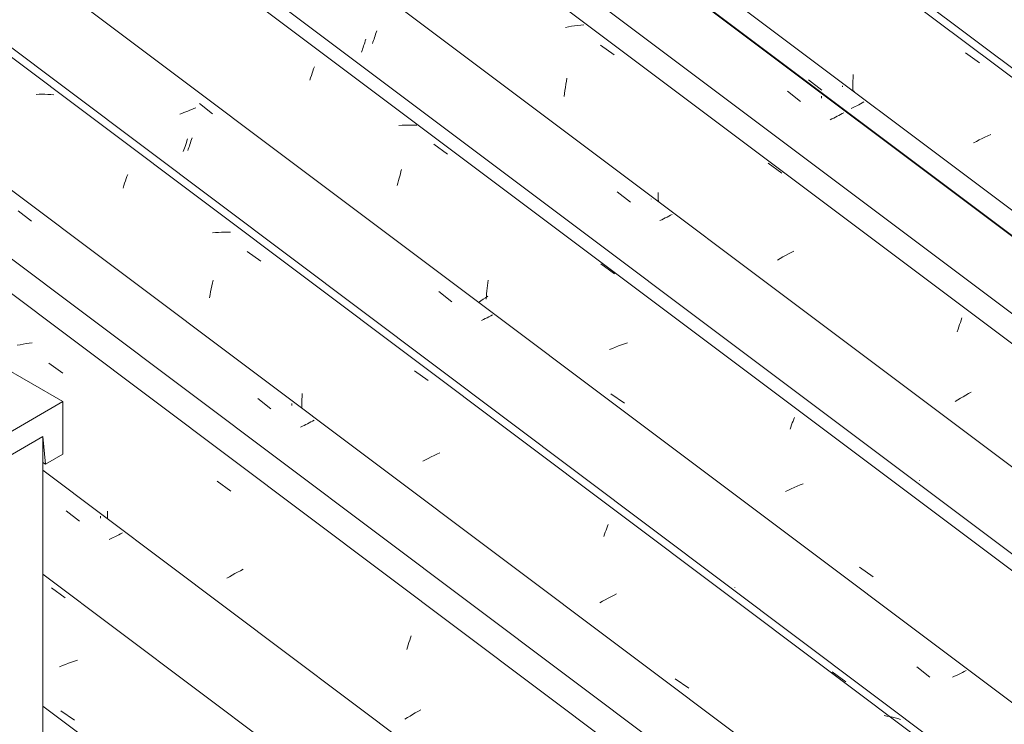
# Model space of a CAD drawing. Header units: metres. Extents: x 6.5 to 21.8, y 0.6 to 11.2.
# Tile 65 of 113: x 11.675 to 12.366, y 6.635 to 7.129. Entities that reach past the tile are written whole.
import ezdxf

# ---------------------------------------------------------------- set-up
doc = ezdxf.new("R2010")
doc.units = ezdxf.units.M
for name, color, linetype, lineweight in [('A-GLAZ-CWMG', 7, 'Continuous', 5), ('A-ROOF', 7, 'Continuous', 5), ('I-WALL', 7, 'Continuous', 5)]:
    doc.layers.add(name, color=color, linetype=linetype, lineweight=lineweight)

# ---------------------------------------------------------------- blocks, each defined once
blk = doc.blocks.new('FP_256-ISO_02')
at = {"layer": 'A-GLAZ-CWMG'}
blk.add_line((12.14426, 6.40009), (11.69111, 6.7402), dxfattribs=at)
at = {"layer": 'A-GLAZ-CWMG', "color": 9, "true_color": 0xc0c0c0}
for p, q in [((11.69719, 6.73068), (11.70681, 6.72366)), ((11.7113, 6.67848), (11.70919, 6.67771)), ((11.71343, 6.67921), (11.7113, 6.67848)), ((11.71556, 6.6799), (11.71343, 6.67921)), ((11.70501, 6.67607), (11.70294, 6.67519)), ((11.70709, 6.67691), (11.70501, 6.67607)), ((11.70919, 6.67771), (11.70709, 6.67691)), ((11.7039, 6.64436), (11.71349, 6.63768))]:
    blk.add_line(p, q, dxfattribs=at)
blk = doc.blocks.new('FP_257-ISO_02')
at = {"layer": 'A-GLAZ-CWMG', "color": 9, "true_color": 0xc0c0c0}
for p, q in [((11.70761, 6.78463), (11.71684, 6.77738)), ((11.73161, 6.77952), (11.73163, 6.78073)), ((11.74575, 6.7685), (11.74446, 6.76781)), ((11.74702, 6.76918), (11.74575, 6.7685)), ((11.73904, 6.76512), (11.73763, 6.76446)), ((11.74043, 6.76578), (11.73904, 6.76512)), ((11.74179, 6.76645), (11.74043, 6.76578)), ((11.74314, 6.76713), (11.74179, 6.76645)), ((11.74446, 6.76781), (11.74314, 6.76713))]:
    blk.add_line(p, q, dxfattribs=at)
blk = doc.blocks.new('FP_258-ISO_02')
at = {"layer": 'A-GLAZ-CWMG'}
blk.add_line((12.27826, 6.47975), (10.86498, 7.54049), dxfattribs=at)
at = {"layer": 'A-GLAZ-CWMG', "color": 9, "true_color": 0xc0c0c0}
for p, q in [((11.67524, 6.90112), (11.67309, 6.9007)), ((11.67739, 6.9015), (11.67524, 6.90112)), ((11.67954, 6.90183), (11.67739, 6.9015)), ((11.68168, 6.90211), (11.67954, 6.90183)), ((11.68382, 6.90235), (11.68168, 6.90211)), ((11.69548, 6.88806), (11.70521, 6.88125)), ((11.81337, 6.80532), (11.82309, 6.79848)), ((11.73652, 6.78241), (11.73651, 6.7843)), ((11.73655, 6.78053), (11.73652, 6.78241)), ((11.73661, 6.77864), (11.73655, 6.78053)), ((11.82591, 6.74051), (11.82402, 6.73945)), ((11.82782, 6.74157), (11.82591, 6.74051)), ((11.82976, 6.7426), (11.82782, 6.74157)), ((11.83173, 6.74361), (11.82976, 6.7426)), ((11.82216, 6.73836), (11.82032, 6.73727)), ((11.82402, 6.73945), (11.82216, 6.73836)), ((11.94747, 6.69064), (11.948, 6.69227)), ((11.948, 6.69227), (11.94853, 6.69387)), ((11.94853, 6.69387), (11.94906, 6.69543)), ((11.94906, 6.69543), (11.94959, 6.69694)), ((11.94641, 6.68725), (11.94694, 6.68896)), ((11.94694, 6.68896), (11.94747, 6.69064)), ((11.9543, 6.64388), (11.95242, 6.64281)), ((11.95621, 6.64493), (11.9543, 6.64388)), ((11.94692, 6.63951), (11.94515, 6.63839)), ((11.94873, 6.64062), (11.94692, 6.63951)), ((11.95056, 6.64172), (11.94873, 6.64062)), ((11.95242, 6.64281), (11.95056, 6.64172))]:
    blk.add_line(p, q, dxfattribs=at)
blk = doc.blocks.new('FP_259-ISO_02')
at = {"layer": 'A-GLAZ-CWMG', "color": 9, "true_color": 0xc0c0c0}
for p, q in [((11.67387, 6.99504), (11.68312, 6.9878)), ((11.84193, 6.86345), (11.85117, 6.85621)), ((11.86585, 6.85837), (11.86586, 6.85987)), ((11.87445, 6.8445), (11.87321, 6.8439)), ((11.87567, 6.8451), (11.87445, 6.8445)), ((11.87687, 6.84571), (11.87567, 6.8451)), ((11.87805, 6.84632), (11.87687, 6.84571)), ((11.87921, 6.84693), (11.87805, 6.84632)), ((11.88035, 6.84754), (11.87921, 6.84693)), ((11.88146, 6.84816), (11.88035, 6.84754)), ((11.87321, 6.8439), (11.87196, 6.84331)), ((12.04637, 6.65567), (12.04633, 6.65573))]:
    blk.add_line(p, q, dxfattribs=at)
blk = doc.blocks.new('FP_260-ISO_02')
at = {"layer": 'A-GLAZ-CWMG'}
blk.add_line((12.40881, 6.55415), (10.9944, 7.61574), dxfattribs=at)
at = {"layer": 'A-GLAZ-CWMG', "color": 9, "true_color": 0xc0c0c0}
for p, q in [((11.68851, 7.07674), (11.6864, 7.07664)), ((11.6906, 7.07678), (11.68851, 7.07674)), ((11.69268, 7.07676), (11.6906, 7.07678)), ((11.69475, 7.07669), (11.69268, 7.07676)), ((11.6968, 7.07657), (11.69475, 7.07669)), ((11.69883, 7.0764), (11.6968, 7.07657)), ((11.74909, 7.01598), (11.74963, 7.01756)), ((11.74963, 7.01756), (11.75017, 7.0191)), ((11.75017, 7.0191), (11.75071, 7.02059)), ((11.74748, 7.011), (11.74802, 7.0127)), ((11.74802, 7.0127), (11.74855, 7.01436)), ((11.74855, 7.01436), (11.74909, 7.01598)), ((11.81223, 6.97974), (11.81009, 6.97952)), ((11.81435, 6.9799), (11.81223, 6.97974)), ((11.81647, 6.98002), (11.81435, 6.9799)), ((11.81857, 6.98008), (11.81647, 6.98002)), ((11.82066, 6.98009), (11.81857, 6.98008)), ((11.82273, 6.98004), (11.82066, 6.98009)), ((11.83449, 6.96654), (11.84418, 6.95965)), ((11.80927, 6.94037), (11.80969, 6.94242)), ((11.80969, 6.94242), (11.81012, 6.94444)), ((11.81012, 6.94444), (11.81058, 6.94644)), ((11.80813, 6.93409), (11.80849, 6.93621)), ((11.80849, 6.93621), (11.80887, 6.9383)), ((11.80887, 6.9383), (11.80927, 6.94037)), ((11.95187, 6.88284), (11.96155, 6.87592)), ((11.87296, 6.86277), (11.87305, 6.86488)), ((11.87305, 6.86488), (11.87317, 6.86699)), ((11.87286, 6.85853), (11.87289, 6.86065)), ((11.87286, 6.85641), (11.87286, 6.85853)), ((11.87289, 6.86065), (11.87296, 6.86277)), ((11.96556, 6.82334), (11.96355, 6.82238)), ((11.96759, 6.82427), (11.96556, 6.82334)), ((11.96965, 6.82517), (11.96759, 6.82427)), ((11.95958, 6.8204), (11.95764, 6.81938)), ((11.96155, 6.8214), (11.95958, 6.8204)), ((11.96355, 6.82238), (11.96155, 6.8214)), ((12.08729, 6.77378), (12.0878, 6.77508)), ((12.08465, 6.7666), (12.08518, 6.76813)), ((12.08518, 6.76813), (12.08572, 6.76961)), ((12.08572, 6.76961), (12.08625, 6.77104)), ((12.08625, 6.77104), (12.08677, 6.77244)), ((12.08677, 6.77244), (12.08729, 6.77378)), ((12.08376, 6.72121), (12.08188, 6.72014)), ((12.08567, 6.72227), (12.08376, 6.72121)), ((12.08761, 6.7233), (12.08567, 6.72227)), ((12.08957, 6.72431), (12.08761, 6.7233)), ((12.09155, 6.7253), (12.08957, 6.72431)), ((12.09356, 6.72627), (12.09155, 6.7253)), ((12.24471, 6.67173), (12.25435, 6.66472)), ((12.13472, 6.6668), (12.14431, 6.66015)), ((12.28321, 6.64067), (12.28122, 6.64098)), ((12.28516, 6.64031), (12.28321, 6.64067)), ((12.28709, 6.63989), (12.28516, 6.64031)), ((12.289, 6.63941), (12.28709, 6.63989)), ((12.29088, 6.63888), (12.289, 6.63941)), ((12.29273, 6.63829), (12.29088, 6.63888))]:
    blk.add_line(p, q, dxfattribs=at)
blk = doc.blocks.new('FP_261-ISO_02')
at = {"layer": 'A-GLAZ-CWMG', "color": 9, "true_color": 0xc0c0c0}
for p, q in [((11.7951, 7.04378), (11.79547, 7.04496)), ((11.79547, 7.04496), (11.79585, 7.04616)), ((11.79285, 7.03729), (11.79322, 7.0383)), ((11.79322, 7.0383), (11.79359, 7.03933)), ((11.79359, 7.03933), (11.79397, 7.0404)), ((11.79397, 7.0404), (11.79435, 7.0415)), ((11.79435, 7.0415), (11.79472, 7.04262)), ((11.79472, 7.04262), (11.7951, 7.04378)), ((12.17657, 6.73088), (12.17654, 6.73096))]:
    blk.add_line(p, q, dxfattribs=at)
blk = doc.blocks.new('FP_262-ISO_02')
at = {"layer": 'A-GLAZ-CWMG'}
blk.add_line((12.53827, 6.62874), (11.12375, 7.69042), dxfattribs=at)
at = {"layer": 'A-GLAZ-CWMG', "color": 9, "true_color": 0xc0c0c0}
for p, q in [((11.88007, 7.09151), (11.88061, 7.09305)), ((11.88061, 7.09305), (11.88114, 7.09454)), ((11.88114, 7.09454), (11.88168, 7.09599)), ((11.87844, 7.08664), (11.87898, 7.08831)), ((11.87898, 7.08831), (11.87952, 7.08993)), ((11.87952, 7.08993), (11.88007, 7.09151)), ((11.94312, 7.05497), (11.941, 7.0548)), ((11.94524, 7.05509), (11.94312, 7.05497)), ((11.94734, 7.05515), (11.94524, 7.05509)), ((11.94943, 7.05516), (11.94734, 7.05515)), ((11.95151, 7.05512), (11.94943, 7.05516)), ((11.95357, 7.05502), (11.95151, 7.05512)), ((11.96535, 7.04166), (11.97503, 7.03476)), ((12.08259, 6.95779), (12.09225, 6.95085)), ((12.21581, 6.84334), (12.21634, 6.84479)), ((12.21634, 6.84479), (12.21687, 6.84619)), ((12.21687, 6.84619), (12.21739, 6.84755)), ((12.21739, 6.84755), (12.2179, 6.84886)), ((12.2179, 6.84886), (12.2184, 6.85012)), ((12.21527, 6.84184), (12.21581, 6.84334))]:
    blk.add_line(p, q, dxfattribs=at)
blk = doc.blocks.new('FP_263-ISO_02')
at = {"layer": 'A-GLAZ-CWMG', "color": 9, "true_color": 0xc0c0c0}
for p, q in [((11.92499, 7.12003), (11.92536, 7.12124)), ((11.92236, 7.11233), (11.92274, 7.11334)), ((11.92274, 7.11334), (11.92311, 7.11438)), ((11.92311, 7.11438), (11.92349, 7.11545)), ((11.92349, 7.11545), (11.92387, 7.11655)), ((11.92387, 7.11655), (11.92424, 7.11768)), ((11.92424, 7.11768), (11.92462, 7.11884)), ((11.92462, 7.11884), (11.92499, 7.12003)), ((12.30604, 6.80567), (12.30602, 6.80576))]:
    blk.add_line(p, q, dxfattribs=at)
blk = doc.blocks.new('FP_264-ISO_02')
at = {"layer": 'A-GLAZ-CWMG'}
blk.add_line((12.65084, 6.69187), (11.23491, 7.7546), dxfattribs=at)
blk = doc.blocks.new('FP_265-ISO_02')
at = {"layer": 'A-GLAZ-CWMG', "color": 9, "true_color": 0xc0c0c0}
for p, q in [((12.21339, 7.07898), (12.22263, 7.07175)), ((12.23728, 7.07395), (12.23728, 7.0755)), ((12.24467, 7.05947), (12.24342, 7.05888)), ((12.24591, 7.06007), (12.24467, 7.05947)), ((12.24712, 7.06068), (12.24591, 7.06007)), ((12.24832, 7.06129), (12.24712, 7.06068)), ((12.2495, 7.06191), (12.24832, 7.06129)), ((12.25066, 7.06253), (12.2495, 7.06191)), ((12.25179, 7.06315), (12.25066, 7.06253)), ((12.25291, 7.06376), (12.25179, 7.06315))]:
    blk.add_line(p, q, dxfattribs=at)
blk = doc.blocks.new('Rectangular Mullion - Telha Fibrocimento - Ondulada-1909027-ISO_02')
at = {"layer": 'A-GLAZ-CWMG'}
for p, q in [((12.71098, 6.722), (11.2916, 7.78733)), ((12.71319, 6.72073), (11.29189, 7.7875)), ((12.33946, 6.50641), (10.91925, 7.57235)), ((12.20497, 6.42734), (11.69111, 6.81302)), ((12.07919, 6.35641), (11.69111, 6.64769))]:
    blk.add_line(p, q, dxfattribs=at)
for name in ['FP_264-ISO_02', 'FP_265-ISO_02', 'FP_262-ISO_02', 'FP_263-ISO_02', 'FP_260-ISO_02', 'FP_261-ISO_02', 'FP_258-ISO_02', 'FP_259-ISO_02', 'FP_256-ISO_02', 'FP_257-ISO_02']:
    blk.add_blockref(name, (0, 0), dxfattribs=at)
blk = doc.blocks.new('FP_274-ISO_02')
at = {"layer": 'A-GLAZ-CWMG'}
blk.add_line((12.40594, 6.54969), (10.98942, 7.61287), dxfattribs=at)
blk = doc.blocks.new('FP_275-ISO_02')
at = {"layer": 'A-GLAZ-CWMG', "color": 9, "true_color": 0xc0c0c0}
for p, q in [((11.79295, 7.06499), (11.79154, 7.06443)), ((11.79435, 7.06556), (11.79295, 7.06499)), ((11.79573, 7.06614), (11.79435, 7.06556)), ((11.7971, 7.06673), (11.79573, 7.06614)), ((11.79844, 7.06733), (11.7971, 7.06673)), ((11.801, 7.07018), (11.81024, 7.06293)), ((11.78868, 7.06336), (11.78723, 7.06284)), ((11.79012, 7.06389), (11.78868, 7.06336)), ((11.79154, 7.06443), (11.79012, 7.06389)), ((11.79229, 7.04419), (11.79272, 7.04558)), ((11.78968, 7.03654), (11.79011, 7.03772)), ((11.79011, 7.03772), (11.79055, 7.03894)), ((11.79055, 7.03894), (11.79099, 7.0402)), ((11.79099, 7.0402), (11.79142, 7.04149)), ((11.79142, 7.04149), (11.79186, 7.04282)), ((11.79186, 7.04282), (11.79229, 7.04419)), ((11.96891, 6.93836), (11.97814, 6.93111)), ((12.00281, 6.92006), (12.00153, 6.91943)), ((12.00406, 6.92069), (12.00281, 6.92006)), ((12.0053, 6.92133), (12.00406, 6.92069)), ((12.00652, 6.92197), (12.0053, 6.92133)), ((12.00023, 6.91881), (11.99892, 6.91819)), ((12.00153, 6.91943), (12.00023, 6.91881)), ((12.3041, 6.67513), (12.31331, 6.6679)), ((12.33752, 6.67188), (12.3362, 6.6712)), ((12.33882, 6.67256), (12.33752, 6.67188)), ((12.3307, 6.66854), (12.32927, 6.66789)), ((12.33211, 6.66919), (12.3307, 6.66854)), ((12.33349, 6.66986), (12.33211, 6.66919)), ((12.33486, 6.67052), (12.33349, 6.66986)), ((12.3362, 6.6712), (12.33486, 6.67052))]:
    blk.add_line(p, q, dxfattribs=at)
blk = doc.blocks.new('FP_276-ISO_02')
at = {"layer": 'A-GLAZ-CWMG'}
blk.add_line((12.53032, 6.62299), (11.11492, 7.68532), dxfattribs=at)
at = {"layer": 'A-GLAZ-CWMG', "color": 9, "true_color": 0xc0c0c0}
for p, q in [((11.9424, 7.02254), (11.94286, 7.02407)), ((11.94064, 7.01617), (11.94107, 7.0178)), ((11.94107, 7.0178), (11.94151, 7.01941)), ((11.94151, 7.01941), (11.94195, 7.02099)), ((11.94195, 7.02099), (11.9424, 7.02254)), ((11.9398, 7.01283), (11.94022, 7.01451)), ((11.94022, 7.01451), (11.94064, 7.01617)), ((12.00259, 6.93878), (12.00278, 6.94067)), ((12.00278, 6.94067), (12.003, 6.94256)), ((12.003, 6.94256), (12.00323, 6.94443)), ((12.00323, 6.94443), (12.00349, 6.94629)), ((12.00162, 6.93401), (11.99997, 6.93293)), ((12.0033, 6.93508), (12.00162, 6.93401)), ((12.00216, 6.93305), (12.00228, 6.93497)), ((12.00228, 6.93497), (12.00242, 6.93688)), ((12.00242, 6.93688), (12.00259, 6.93878)), ((11.99835, 6.93184), (11.99677, 6.93075)), ((11.99997, 6.93293), (11.99835, 6.93184)), ((12.09278, 6.8994), (12.0907, 6.89855)), ((12.09488, 6.90021), (12.09278, 6.8994)), ((12.09699, 6.90099), (12.09488, 6.90021)), ((12.09911, 6.90173), (12.09699, 6.90099)), ((12.10125, 6.90243), (12.09911, 6.90173)), ((12.0907, 6.89855), (12.08864, 6.89768)), ((12.08965, 6.86676), (12.09922, 6.86007)), ((12.22236, 6.80271), (12.22027, 6.80187)), ((12.22446, 6.80352), (12.22236, 6.80271)), ((12.21412, 6.79917), (12.21211, 6.79821)), ((12.21615, 6.8001), (12.21412, 6.79917)), ((12.2182, 6.801), (12.21615, 6.8001)), ((12.22027, 6.80187), (12.2182, 6.801)), ((12.26395, 6.74502), (12.27355, 6.73832))]:
    blk.add_line(p, q, dxfattribs=at)
blk = doc.blocks.new('FP_277-ISO_02')
at = {"layer": 'A-GLAZ-CWMG', "color": 9, "true_color": 0xc0c0c0}
for p, q in [((11.91697, 7.11293), (11.91734, 7.11412)), ((11.91734, 7.11412), (11.91771, 7.11533)), ((11.9147, 7.1064), (11.91508, 7.10741)), ((11.91508, 7.10741), (11.91545, 7.10846)), ((11.91545, 7.10846), (11.91583, 7.10954)), ((11.91583, 7.10954), (11.91621, 7.11064)), ((11.91621, 7.11064), (11.91659, 7.11177)), ((11.91659, 7.11177), (11.91697, 7.11293)), ((12.09403, 7.00829), (12.10327, 7.00106)), ((12.11792, 7.00325), (12.11793, 7.00346)), ((12.12657, 6.98938), (12.12532, 6.98878)), ((12.1278, 6.99), (12.12657, 6.98938)), ((12.12902, 6.99062), (12.1278, 6.99)), ((12.13021, 6.99124), (12.12902, 6.99062)), ((12.13138, 6.99186), (12.13021, 6.99124)), ((12.13254, 6.99249), (12.13138, 6.99186)), ((12.12532, 6.98878), (12.12405, 6.98817))]:
    blk.add_line(p, q, dxfattribs=at)
blk = doc.blocks.new('FP_278-ISO_02')
at = {"layer": 'A-GLAZ-CWMG'}
blk.add_line((12.66432, 6.70264), (11.25105, 7.76338), dxfattribs=at)
at = {"layer": 'A-GLAZ-CWMG', "color": 9, "true_color": 0xc0c0c0}
for p, q in [((12.05987, 7.12402), (12.05772, 7.12358)), ((12.06203, 7.12442), (12.05987, 7.12402)), ((12.06418, 7.12477), (12.06203, 7.12442)), ((12.06632, 7.12507), (12.06418, 7.12477)), ((12.06846, 7.12533), (12.06632, 7.12507)), ((12.07059, 7.12554), (12.06846, 7.12533)), ((12.08222, 7.11131), (12.09193, 7.10448)), ((12.05802, 7.08374), (12.05837, 7.08586)), ((12.05837, 7.08586), (12.05875, 7.08796)), ((12.0571, 7.07727), (12.05738, 7.07945)), ((12.05738, 7.07945), (12.05769, 7.0816)), ((12.05769, 7.0816), (12.05802, 7.08374)), ((12.05684, 7.07509), (12.0571, 7.07727)), ((12.19987, 7.02837), (12.20958, 7.02151)), ((12.12282, 7.00563), (12.12282, 7.00776)), ((12.12284, 7.00349), (12.12282, 7.00563)), ((12.1229, 7.00136), (12.12284, 7.00349)), ((12.20843, 6.9616), (12.20659, 6.96051)), ((12.2103, 6.96268), (12.20843, 6.9616)), ((12.2122, 6.96374), (12.2103, 6.96268)), ((12.21412, 6.96478), (12.2122, 6.96374)), ((12.21607, 6.96581), (12.21412, 6.96478)), ((12.21804, 6.96681), (12.21607, 6.96581)), ((12.33312, 6.91189), (12.33365, 6.91356)), ((12.33365, 6.91356), (12.33419, 6.91519)), ((12.33419, 6.91519), (12.33472, 6.91679)), ((12.33472, 6.91679), (12.33526, 6.91834)), ((12.33526, 6.91834), (12.33579, 6.91985)), ((12.33258, 6.91017), (12.33312, 6.91189)), ((12.33848, 6.86573), (12.33662, 6.86465)), ((12.34037, 6.86679), (12.33848, 6.86573)), ((12.34228, 6.86784), (12.34037, 6.86679)), ((12.33298, 6.86244), (12.33121, 6.86133)), ((12.33479, 6.86355), (12.33298, 6.86244)), ((12.33662, 6.86465), (12.33479, 6.86355))]:
    blk.add_line(p, q, dxfattribs=at)
blk = doc.blocks.new('FP_279-ISO_02')
at = {"layer": 'A-GLAZ-CWMG', "color": 9, "true_color": 0xc0c0c0}
for p, q in [((12.22822, 7.08691), (12.23746, 7.07969)), ((12.25206, 7.08189), (12.25206, 7.08266)), ((12.25958, 7.06746), (12.25825, 7.06682)), ((12.26089, 7.0681), (12.25958, 7.06746)), ((12.26218, 7.06875), (12.26089, 7.0681)), ((12.26344, 7.0694), (12.26218, 7.06875)), ((12.26468, 7.07006), (12.26344, 7.0694)), ((12.2659, 7.07072), (12.26468, 7.07006)), ((12.2671, 7.07138), (12.2659, 7.07072))]:
    blk.add_line(p, q, dxfattribs=at)
blk = doc.blocks.new('FP_280-ISO_02')
at = {"layer": 'A-GLAZ-CWMG'}
blk.add_line((12.79488, 6.77704), (11.38047, 7.83863), dxfattribs=at)
at = {"layer": 'A-GLAZ-CWMG', "color": 9, "true_color": 0xc0c0c0}
for p, q in [((12.33845, 7.10584), (12.34811, 7.0989)), ((12.25926, 7.08368), (12.25934, 7.08597)), ((12.25934, 7.08597), (12.25945, 7.08825)), ((12.25945, 7.08825), (12.2596, 7.09053)), ((12.25921, 7.07909), (12.25922, 7.08139)), ((12.25922, 7.08139), (12.25926, 7.08368)), ((12.26018, 7.07912), (12.25966, 7.07875)), ((12.34795, 7.04471), (12.34598, 7.04371)), ((12.34995, 7.04568), (12.34795, 7.04471)), ((12.35197, 7.04662), (12.34995, 7.04568)), ((12.35401, 7.04754), (12.35197, 7.04662)), ((12.35607, 7.04843), (12.35401, 7.04754)), ((12.34598, 7.04371), (12.34402, 7.0427))]:
    blk.add_line(p, q, dxfattribs=at)
blk = doc.blocks.new('Rectangular Mullion - Telha Fibrocimento - Ondulada-V269-ISO_02')
at = {"layer": 'A-GLAZ-CWMG'}
for p, q in [((12.72553, 6.7293), (11.30532, 7.79525)), ((12.59104, 6.65024), (11.16976, 7.71698)), ((12.46526, 6.57931), (11.04525, 7.6451)), ((12.31487, 6.47669), (10.88297, 7.55141))]:
    blk.add_line(p, q, dxfattribs=at)
for name in ['FP_280-ISO_02', 'FP_278-ISO_02', 'FP_279-ISO_02', 'FP_276-ISO_02', 'FP_277-ISO_02', 'FP_274-ISO_02', 'FP_275-ISO_02']:
    blk.add_blockref(name, (0, 0), dxfattribs=at)
blk = doc.blocks.new('FP_293-ISO_02')
at = {"layer": 'A-GLAZ-CWMG'}
blk.add_line((12.79201, 6.77259), (11.37549, 7.83576), dxfattribs=at)
blk = doc.blocks.new('Rectangular Mullion - Telha Fibrocimento - Ondulada-V289-ISO_02')
at = {"layer": 'A-GLAZ-CWMG'}
blk.add_blockref('FP_293-ISO_02', (0, 0), dxfattribs=at)
blk = doc.blocks.new('RUFO_1_ - RUFO_1_-1923193-ISO_02')
at = {"layer": 'A-ROOF'}
for p, q in [((10.47135, 7.57356), (11.70525, 6.86117)), ((11.70525, 6.86117), (11.56737, 6.78156)), ((11.70525, 6.82442), (11.70525, 6.86117)), ((11.58151, 6.77339), (11.69111, 6.83667)), ((11.69111, 6.83667), (11.69297, 6.81733)), ((11.69297, 6.81733), (11.70525, 6.82442)), ((11.69111, 6.8184), (11.69297, 6.81733))]:
    blk.add_line(p, q, dxfattribs=at)

msp = doc.modelspace()

# ---------------------------------------------------------------- linework, layer by layer
at = {"layer": 'I-WALL'}
for p, q in [((11.58151, 6.77339), (11.69111, 6.83667)), ((11.69111, 6.83667), (11.69111, 6.54534))]:
    msp.add_line(p, q, dxfattribs=at)

# ---------------------------------------------------------------- block references
at = {"layer": 'A-GLAZ-CWMG'}
for name in ['Rectangular Mullion - Telha Fibrocimento - Ondulada-V289-ISO_02', 'Rectangular Mullion - Telha Fibrocimento - Ondulada-V269-ISO_02', 'Rectangular Mullion - Telha Fibrocimento - Ondulada-1909027-ISO_02']:
    msp.add_blockref(name, (0, 0), dxfattribs=at)
at = {"layer": 'A-ROOF'}
msp.add_blockref('RUFO_1_ - RUFO_1_-1923193-ISO_02', (0, 0), dxfattribs=at)

doc.saveas('drawing.dxf')
